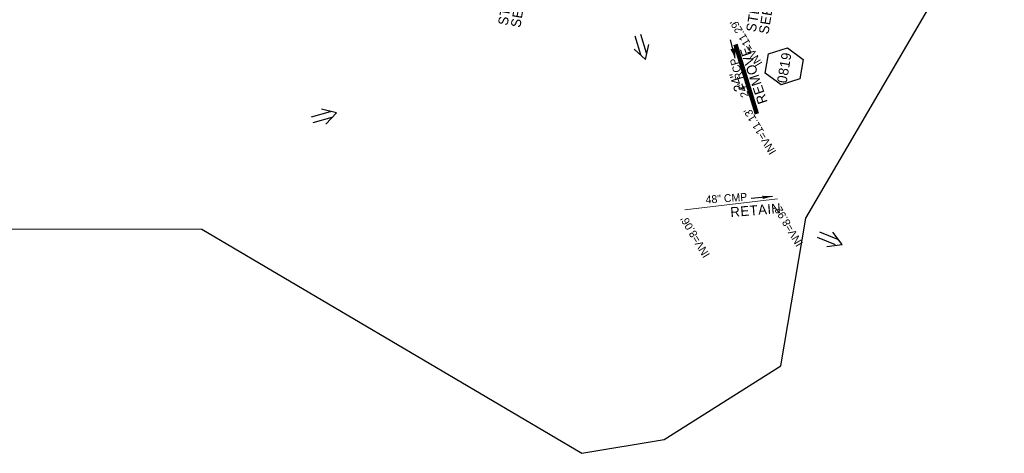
# Model space of a CAD drawing. Extents: x 1160061 to 2574774, y 200346 to 1150371.
# Tile 85 of 123: x 2482232 to 2482733, y 367005 to 367225. Entities that reach past the tile are written whole.
import ezdxf
from ezdxf.enums import TextEntityAlignment as Align

# ---------------------------------------------------------------- set-up
doc = ezdxf.new("R2010")
doc.units = 0
doc.header["$MEASUREMENT"] = 0
for name, color, linetype, lineweight in [('Exist Plan Preparation Drainage Arrows Symbol CELL', 5, 'Continuous', 30), ('Exist Plan Preparation Drainage Notes Label', 31, 'Continuous', 30), ('Exist Structure Minor Pipes CMP 18 Inch', 30, 'Continuous', 0), ('Exist Structure Minor Pipes CMP 18 Inch Text', 30, 'Continuous', 13), ('Exist Structure Minor Pipes RCP 15 Inch Invert', 30, 'Continuous', 13), ('Prop Drainage Structure Box Number Symbol CELL', 9, 'Continuous', 30), ('Prop Drainage Structure Pipe Removal Label', 9, 'Continuous', 30), ('Prop Drainage Structure Pipe Side Drain 24in', 9, 'Continuous', 211), ('Prop Drainage Structure Pipe Side Drain 24in Label', 9, 'Continuous', 30), ('Prop Earthen Structure Ditch Flow Line', 6, 'Rdy Ditch Special Prp', 30), ('Prop Plan Preparation Watershed Pre Construction', 131, 'Continuous', 30)]:
    doc.layers.add(name, color=color, linetype=linetype, lineweight=lineweight)
doc.styles.add('Style-font001', font='font001.shx')
doc.styles.add('Style-GEOMETRICFUTURA_211_M_L', font='GEOMETRICFUTURA_211_M_L.shx')
doc.linetypes.add('Rdy Ditch Special Prp', pattern='A,0.55,-0.2,[22,dgnlstyle-RdylsE.shx,S=0.001111,R=0,X=0,Y=0],-0.2,0.55', length=1.5)
doc.dimstyles.new('erosion_control', dxfattribs={"dimtxt": 4.99999, "dimasz": 9.99998, "dimexe": 2.499995, "dimexo": 2.499995, "dimgap": 2.499995, "dimtad": 0, "dimtih": 1, "dimtoh": 1, "dimzin": 3, "dimdsep": 46, "dimtxsty": 'Style-GEOMETRICFUTURA_211_M_L', "dimcen": 0.09, "dimaunit": 1, "dimadec": 4, "dimazin": 3, "dimtfac": 1, "dimtofl": 0, "dimtmove": 0, "dimatfit": 1, "dimfxl": 1, "dimtzin": 3, "dimlwd": 106, "dimarcsym": 0})

# ---------------------------------------------------------------- blocks, each defined once
blk = doc.blocks.new('EXIST PLAN PREPARATION DRAINAGE ARROWS SYMBOL_181')
at = {"layer": 'Exist Plan Preparation Drainage Arrows Symbol CELL'}
for p, q in [((-3.867991, 1.499997), (6.131989, 1.499997)), ((-3.867991, -1.499997), (6.131989, -1.499997))]:
    blk.add_line(p, q, dxfattribs=at)
at = {"layer": 'Exist Plan Preparation Drainage Arrows Symbol CELL', "flags": 128}
blk.add_lwpolyline([(0, 3.965233), (-6.867985, 0), (0, -3.965233)], dxfattribs=at)
blk = doc.blocks.new('EXIST PLAN PREPARATION DRAINAGE ARROWS SYMBOL_183')
at = {"layer": 'Exist Plan Preparation Drainage Arrows Symbol CELL'}
for p, q in [((-3.867991, 1.499997), (6.131989, 1.499997)), ((-3.867991, -1.499997), (6.131989, -1.499997))]:
    blk.add_line(p, q, dxfattribs=at)
at = {"layer": 'Exist Plan Preparation Drainage Arrows Symbol CELL', "flags": 128}
blk.add_lwpolyline([(0, 3.965233), (-6.867985, 0), (0, -3.965233)], dxfattribs=at)
blk = doc.blocks.new('EXIST PLAN PREPARATION DRAINAGE ARROWS SYMBOL_184')
at = {"layer": 'Exist Plan Preparation Drainage Arrows Symbol CELL'}
for p, q in [((-3.867991, 1.499997), (6.131989, 1.499997)), ((-3.867991, -1.499997), (6.131989, -1.499997))]:
    blk.add_line(p, q, dxfattribs=at)
at = {"layer": 'Exist Plan Preparation Drainage Arrows Symbol CELL', "flags": 128}
blk.add_lwpolyline([(0, 3.965233), (-6.867985, 0), (0, -3.965233)], dxfattribs=at)
blk = doc.blocks.new('PROP DRAINAGE STRUCTURE BOX NUMBER SYMBOL_303')
at = {"layer": 'Prop Drainage Structure Box Number Symbol CELL', "flags": 128}
blk.add_lwpolyline([(-5.000009, 8.944294), (5.000009, 8.944294), (9.47214, 0), (5.000009, -8.944294), (-5.000009, -8.944294), (-9.47214, 0), (-5.000009, 8.944294)], dxfattribs=at)
at = {"layer": 'Prop Drainage Structure Box Number Symbol CELL', "insert": (-0.653688, -0.137742), "char_height": 4.99999, "attachment_point": 5, "line_spacing_factor": 0.6, "style": 'Style-GEOMETRICFUTURA_211_M_L'}
blk.add_mtext('\\T1.056;0819', dxfattribs=at)

msp = doc.modelspace()

# ---------------------------------------------------------------- linework, layer by layer
at = {"layer": 'Exist Plan Preparation Drainage Notes Label'}
msp.add_solid([(2482596.36, 367205.66), (2482596.26, 367210.81), (2482593.85, 367210.16)], dxfattribs=at)
at = {"layer": 'Exist Structure Minor Pipes CMP 18 Inch', "flags": 128}
for points in [[(2482606.41, 367180.55), (2482597.27, 367209.8)], [(2482570.66, 367128.54), (2482617.83, 367134.04)]]:
    msp.add_lwpolyline(points, dxfattribs=at)
at = {"layer": 'Prop Drainage Structure Pipe Side Drain 24in'}
msp.add_line((2482596.37, 367212.53), (2482607.32, 367177.37), dxfattribs=at)
at = {"layer": 'Prop Plan Preparation Watershed Pre Construction', "color": 200, "flags": 128}
msp.add_lwpolyline([(2481985.92, 367731.85), (2482061.72, 367605.75), (2482089.4, 367511.67), (2482087.01, 367458.96), (2481972.46, 367298.8), (2481994.75, 367246.98), (2482022.51, 367198.02), (2482047.56, 367118.94), (2482324.58, 367118.65), (2482518.12, 367004.65), (2482560.16, 367011.64), (2482619.59, 367049.16), (2482632.35, 367124.25), (2482632.35, 367124.25), (2482669.05, 367187.08), (2482711.67, 367260.05), (2482758.55, 367340.31), (2482701.62, 367547.39), (2482608.24, 367583.34), (2482562.65, 367586.13), (2482529.97, 367565.77), (2482495.2, 367577), (2482472.78, 367561.07), (2482335.28, 367780.51)], dxfattribs=at)

# ---------------------------------------------------------------- block references
at = {"layer": 'Exist Plan Preparation Drainage Arrows Symbol CELL'}
for name, p, rotation in [('EXIST PLAN PREPARATION DRAINAGE ARROWS SYMBOL_183', (2482548.55, 367211.45), 107.20167), ('EXIST PLAN PREPARATION DRAINAGE ARROWS SYMBOL_184', (2482386.71, 367175.89), 195.636466), ('EXIST PLAN PREPARATION DRAINAGE ARROWS SYMBOL_181', (2482644.45, 367113.45), 157.889661)]:
    msp.add_blockref(name, p, dxfattribs=dict(at, rotation=rotation))
at = {"layer": 'Prop Drainage Structure Box Number Symbol CELL', "rotation": 80.485857}
msp.add_blockref('PROP DRAINAGE STRUCTURE BOX NUMBER SYMBOL_303', (2482621.29, 367201.48), dxfattribs=at)

# ---------------------------------------------------------------- texts
at = {"layer": 'Exist Structure Minor Pipes CMP 18 Inch Text', "style": 'Style-font001'}
for s, rotation, p in [('24" RCP', 106.7595, (2482598.38, 367195.63)), ('48" CMP', 4.0032, (2482591.82, 367134.38))]:
    msp.add_text(s, height=4, rotation=rotation, dxfattribs=at).set_placement(p, align=Align.MIDDLE_CENTER)
at = {"layer": 'Exist Structure Minor Pipes RCP 15 Inch Invert', "style": 'Style-font001'}
for s, p in [("INV=11.29'", (2482601.83, 367213.37)), ("INV=11.13'", (2482608.8, 367168.42)), ("INV=8.92'", (2482623.27, 367120.38)), ("INV=8.06'", (2482575.86, 367114.67))]:
    msp.add_text(s, height=4, rotation=120.8379, dxfattribs=at).set_placement(p, align=Align.MIDDLE_CENTER)
at = {"layer": 'Prop Drainage Structure Pipe Removal Label', "char_height": 5, "attachment_point": 1, "line_spacing_factor": 0.6, "style": 'Style-GEOMETRICFUTURA_211_M_L'}
for s, insert, rotation in [('\\T1.044;REMOVE', (2482608.13, 367181.72), 108.4949), ('\\T1.060;RETAIN', (2482593.62, 367129.76), 4.6697)]:
    msp.add_mtext(s, dxfattribs=dict(at, insert=insert, rotation=rotation))
at = {"layer": 'Prop Drainage Structure Pipe Side Drain 24in Label', "style": 'Style-GEOMETRICFUTURA_211_M_L'}
msp.add_text('24" ', height=5, rotation=107.2936, dxfattribs=at).set_placement((2482596.79, 367194.37), align=Align.MIDDLE_CENTER)
at = {"layer": 'Prop Earthen Structure Ditch Flow Line', "char_height": 5, "attachment_point": 4, "rotation": 80.4859, "line_spacing_factor": 0.786545, "style": 'Style-GEOMETRICFUTURA_211_M_L'}
for insert in [(2482481.17, 367221.87), (2482607.51, 367218.53)]:
    msp.add_mtext('\\T1.057;STD. BASE DITCH\\PSEE DETAIL F\\P', dxfattribs=dict(at, insert=insert))

# ---------------------------------------------------------------- leaders
at = {"layer": 'Exist Plan Preparation Drainage Notes Label'}
for points in [[(2482596.36, 367205.66), (2482593.87, 367214.89)], [(2482615.24, 367135.32), (2482604.45, 367134.23)]]:
    msp.add_leader(points, dimstyle='erosion_control', override={"dimtxt": 5, "dimasz": 5, "dimgap": 0, "dimlwd": -2}, dxfattribs=at)

doc.saveas('drawing.dxf')
